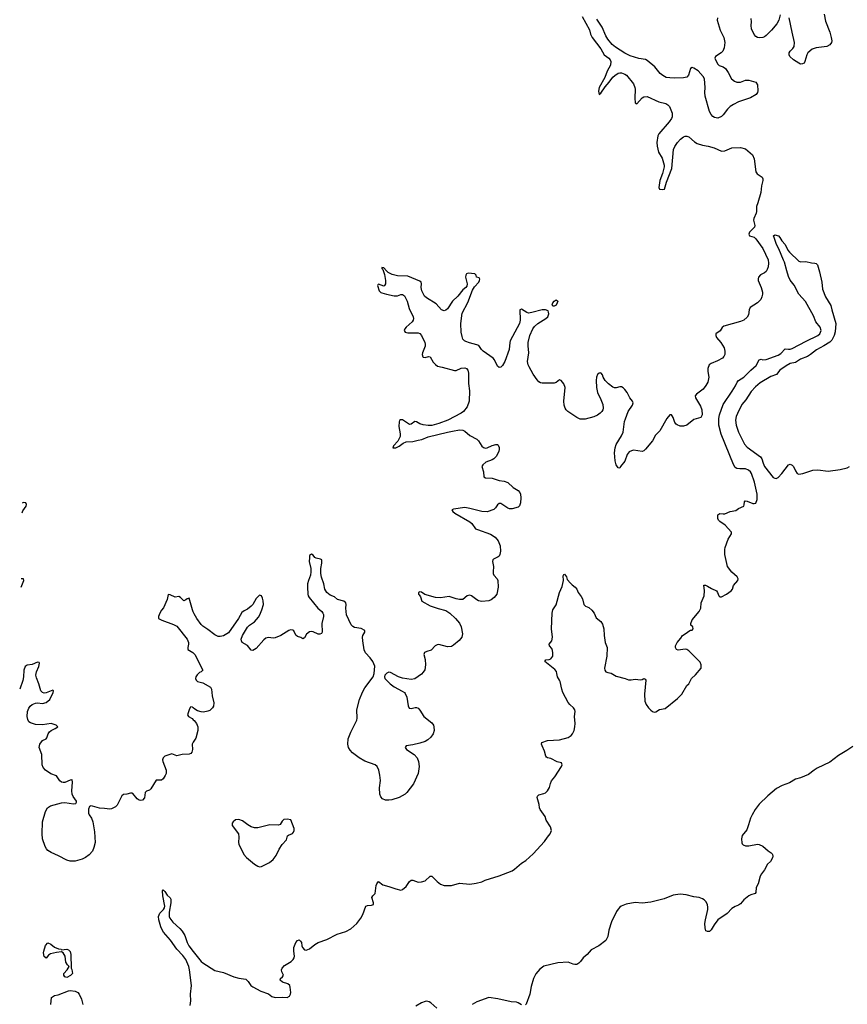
# Model space of a CAD drawing. Header units: inches. Extents: x 2057758 to 2159670, y 827298 to 1016821.
# Tile 6 of 90: x 2057985 to 2067592, y 870792 to 882216. Entities that reach past the tile are written whole.
import ezdxf

# ---------------------------------------------------------------- set-up
doc = ezdxf.new("R2010")
doc.units = ezdxf.units.IN
doc.header["$MEASUREMENT"] = 0
for name, color, linetype in [('C0857', 7, 'Continuous'), ('C0867', 7, 'Continuous'), ('C0868', 7, 'Continuous')]:
    doc.layers.add(name, color=color, linetype=linetype)

msp = doc.modelspace()

# ---------------------------------------------------------------- linework, layer by layer
at = {"layer": 'C0857', "color": 6}
for points, elevation in [([(2058012, 876494), (2058021, 876519), (2058060, 876570), (2058064, 876590), (2058054, 876610), (2058030, 876613), (2058014, 876607)], 400), ([(2058000, 875631), (2058033, 875710), (2058028, 875728), (2058010, 875730), (2058002, 875728)], 400), ([(2060000, 875346), (2059990, 875370), (2059950, 875503), (2059930, 875497), (2059915, 875485), (2059890, 875475), (2059850, 875512), (2059830, 875522), (2059790, 875516), (2059730, 875544), (2059710, 875545), (2059698, 875490), (2059652, 875390), (2059630, 875363), (2059611, 875329), (2059596, 875290), (2059596, 875270), (2059633, 875250), (2059770, 875200), (2059810, 875179), (2059928, 875030), (2059946, 874990), (2059946, 874970), (2059936, 874930), (2059938, 874910), (2059994, 874874), (2060000, 874868)], 400), ([(2060000, 873832), (2059986, 873810), (2059989, 873750), (2059983, 873717), (2059970, 873701), (2059950, 873693), (2059871, 873691), (2059810, 873676), (2059750, 873696), (2059671, 873669), (2059650, 873651), (2059643, 873630), (2059647, 873610), (2059686, 873510), (2059684, 873470), (2059675, 873445), (2059650, 873408), (2059630, 873394), (2059569, 873391), (2059508, 873292), (2059490, 873277), (2059457, 873263), (2059442, 873250), (2059432, 873188), (2059410, 873160), (2059390, 873155), (2059370, 873161), (2059350, 873175), (2059298, 873238), (2059290, 873243), (2059270, 873243), (2059230, 873229), (2059190, 873226), (2059170, 873212), (2059117, 873103), (2059096, 873084), (2059050, 873060), (2059030, 873055), (2058970, 873065), (2058910, 873068), (2058828, 873092), (2058810, 873094), (2058794, 873086), (2058784, 873056), (2058785, 873010), (2058792, 872990), (2058818, 872950), (2058832, 872910), (2058852, 872792), (2058860, 872670), (2058847, 872610), (2058829, 872570), (2058790, 872525), (2058750, 872494), (2058710, 872475), (2058630, 872452), (2058570, 872451), (2058530, 872463), (2058436, 872516), (2058350, 872552), (2058310, 872577), (2058295, 872595), (2058281, 872621), (2058251, 872711), (2058245, 872770), (2058248, 872910), (2058283, 873030), (2058308, 873072), (2058344, 873096), (2058470, 873130), (2058510, 873132), (2058610, 873116), (2058637, 873123), (2058644, 873136), (2058644, 873150), (2058604, 873204), (2058593, 873230), (2058589, 873270), (2058599, 873370), (2058595, 873395), (2058590, 873398), (2058570, 873392), (2058510, 873366), (2058490, 873364), (2058470, 873370), (2058450, 873386), (2058410, 873443), (2058348, 873467), (2058285, 873510), (2058258, 873538), (2058244, 873570), (2058241, 873690), (2058212, 873770), (2058220, 873810), (2058249, 873851), (2058290, 873873), (2058298, 873882), (2058314, 873930), (2058330, 873954), (2058350, 873970), (2058396, 873990), (2058426, 874010), (2058409, 874030), (2058350, 874051), (2058250, 874036), (2058170, 874039), (2058144, 874044), (2058110, 874057), (2058092, 874070), (2058078, 874098), (2058072, 874132), (2058077, 874190), (2058090, 874227), (2058108, 874252), (2058130, 874270), (2058170, 874287), (2058190, 874289), (2058250, 874282), (2058290, 874293), (2058333, 874330), (2058372, 874410), (2058376, 874430), (2058370, 874435), (2058290, 874405), (2058270, 874403), (2058250, 874410), (2058230, 874430), (2058207, 874510), (2058179, 874579), (2058172, 874610), (2058181, 874650), (2058208, 874710), (2058214, 874750), (2058210, 874759), (2058190, 874761), (2058130, 874734), (2058070, 874727), (2058049, 874711), (2058032, 874668), (2058028, 874590), (2058020, 874550), (2057985, 874448)], 400), ([(2060000, 874230), (2059990, 874238), (2059970, 874242), (2059965, 874235), (2059950, 874208), (2059931, 874150), (2059945, 874130), (2059987, 874107), (2060000, 874094)], 400), ([(2059963, 870777), (2059972, 870830), (2059969, 870910), (2059979, 871010), (2059956, 871190), (2059947, 871230), (2059912, 871312), (2059878, 871358), (2059810, 871430), (2059735, 871535), (2059654, 871630), (2059630, 871670), (2059623, 871690), (2059598, 871770), (2059595, 871810), (2059610, 871849), (2059654, 871890), (2059667, 871910), (2059669, 871930), (2059646, 872050), (2059644, 872110), (2059650, 872121), (2059670, 872101), (2059698, 872058), (2059730, 872026), (2059739, 872010), (2059739, 871970), (2059718, 871862), (2059721, 871810), (2059728, 871790), (2059763, 871743), (2059844, 871670), (2059870, 871639), (2059900, 871590), (2059928, 871510), (2059948, 871470), (2060000, 871403)], 300), ([(2058348, 870790), (2058353, 870870), (2058387, 870893), (2058430, 870902), (2058550, 870948), (2058570, 870951), (2058630, 870944), (2058660, 870930), (2058676, 870910), (2058703, 870850), (2058717, 870790)], 300)]:
    msp.add_lwpolyline(points, dxfattribs=dict(at, elevation=elevation))
at = {"layer": 'C0857', "color": 6, "elevation": 300}
msp.add_lwpolyline([(2058470, 871425), (2058532, 871432), (2058550, 871425), (2058570, 871406), (2058578, 871370), (2058582, 871210), (2058590, 871194), (2058596, 871150), (2058574, 871126), (2058530, 871104), (2058509, 871110), (2058496, 871130), (2058497, 871150), (2058535, 871190), (2058558, 871230), (2058538, 871250), (2058520, 871280), (2058513, 871350), (2058490, 871389), (2058470, 871399), (2058410, 871394), (2058343, 871377), (2058318, 871362), (2058290, 871326), (2058270, 871348), (2058261, 871390), (2058266, 871410), (2058285, 871475), (2058310, 871506), (2058346, 871490), (2058390, 871456), (2058437, 871437), (2058465, 871430)], close=True, dxfattribs=at)
at = {"layer": 'C0867', "color": 6}
for points, elevation in [([(2066539, 880000), (2066539, 879990), (2066535, 879970), (2066505, 879910), (2066501, 879890), (2066518, 879830), (2066514, 879810), (2066455, 879750), (2066448, 879728), (2066456, 879710), (2066510, 879692), (2066530, 879674), (2066610, 879563), (2066671, 879430), (2066675, 879390), (2066672, 879350), (2066663, 879317), (2066650, 879295), (2066630, 879279), (2066584, 879256), (2066562, 879230), (2066557, 879210), (2066558, 879190), (2066591, 879110), (2066606, 879054), (2066608, 879030), (2066601, 878999), (2066587, 878970), (2066550, 878930), (2066463, 878877), (2066451, 878850), (2066443, 878790), (2066430, 878763), (2066390, 878730), (2066350, 878713), (2066159, 878661), (2066137, 878643), (2066114, 878606), (2066066, 878570), (2066064, 878550), (2066073, 878530), (2066123, 878470), (2066162, 878410), (2066171, 878370), (2066168, 878332), (2066160, 878310), (2066143, 878290), (2066083, 878257), (2066012, 878228), (2065989, 878210), (2065974, 878170), (2065973, 878133), (2065983, 878070), (2065982, 878050), (2065971, 878010), (2065949, 877970), (2065918, 877930), (2065842, 877870), (2065826, 877850), (2065828, 877828), (2065886, 877730), (2065903, 877690), (2065907, 877633), (2065890, 877600), (2065810, 877576), (2065730, 877513), (2065690, 877500), (2065650, 877501), (2065615, 877515), (2065604, 877524), (2065590, 877543), (2065570, 877602), (2065560, 877620), (2065550, 877632), (2065530, 877632), (2065498, 877590), (2065415, 877445), (2065365, 877395), (2065330, 877330), (2065250, 877232), (2065230, 877214), (2065210, 877205), (2065110, 877220), (2065085, 877215), (2065059, 877201), (2065036, 877170), (2065010, 877092), (2064959, 877030), (2064950, 877011), (2064930, 877018), (2064910, 877051), (2064896, 877096), (2064889, 877190), (2064896, 877250), (2064910, 877287), (2064970, 877388), (2064989, 877430), (2065006, 877554), (2065015, 877585), (2065048, 877670), (2065098, 877742), (2065106, 877770), (2065099, 877790), (2065068, 877828), (2065035, 877890), (2065010, 877926), (2064990, 877944), (2064970, 877955), (2064950, 877955), (2064910, 877943), (2064890, 877945), (2064870, 877954), (2064820, 877990), (2064781, 878030), (2064759, 878070), (2064750, 878097), (2064735, 878115), (2064730, 878119), (2064710, 878115), (2064690, 878098), (2064681, 878070), (2064677, 878030), (2064680, 877950), (2064692, 877890), (2064731, 877810), (2064753, 877750), (2064758, 877710), (2064752, 877690), (2064741, 877670), (2064721, 877650), (2064690, 877628), (2064650, 877609), (2064550, 877580), (2064490, 877582), (2064450, 877600), (2064349, 877670), (2064328, 877688), (2064315, 877710), (2064304, 877744), (2064300, 877790), (2064317, 877950), (2064302, 877990), (2064270, 878031), (2064250, 878039), (2064210, 878006), (2064190, 878000), (2064050, 877998), (2064030, 878004), (2064010, 878016), (2063990, 878039), (2063945, 878105), (2063897, 878190), (2063888, 878210), (2063880, 878250), (2063895, 878350), (2063887, 878430), (2063888, 878470), (2063908, 878550), (2063942, 878630), (2063962, 878658), (2064000, 878690), (2064091, 878749), (2064114, 878770), (2064124, 878790), (2064125, 878805), (2064124, 878824), (2064118, 878838), (2064088, 878848), (2064049, 878851), (2063930, 878817), (2063890, 878812), (2063870, 878817), (2063810, 878856), (2063790, 878851), (2063795, 878730), (2063785, 878690), (2063678, 878490), (2063673, 878470), (2063666, 878390), (2063616, 878250), (2063590, 878204), (2063570, 878184), (2063550, 878181), (2063530, 878197), (2063497, 878270), (2063482, 878290), (2063365, 878370), (2063345, 878390), (2063314, 878434), (2063290, 878445), (2063206, 878466), (2063162, 878482), (2063148, 878490), (2063130, 878510), (2063119, 878539), (2063109, 878591), (2063104, 878690), (2063120, 878810), (2063186, 878935), (2063242, 879078), (2063265, 879115), (2063314, 879170), (2063323, 879190), (2063325, 879205), (2063320, 879220), (2063287, 879227), (2063285, 879250), (2063267, 879267), (2063190, 879274), (2063170, 879267), (2063162, 879250), (2063160, 879230), (2063178, 879150), (2063175, 879125), (2063164, 879110), (2063130, 879082), (2063070, 879010), (2063008, 878952), (2062950, 878863), (2062930, 878844), (2062910, 878838), (2062881, 878850), (2062818, 878918), (2062708, 878988), (2062685, 879010), (2062652, 879070), (2062645, 879110), (2062648, 879150), (2062643, 879170), (2062630, 879182), (2062490, 879241), (2062370, 879243), (2062310, 879258), (2062263, 879283), (2062241, 879301), (2062210, 879337), (2062196, 879336), (2062190, 879342), (2062189, 879330), (2062199, 879319), (2062218, 879258), (2062230, 879190), (2062231, 879150), (2062221, 879130), (2062210, 879123), (2062150, 879146), (2062142, 879138), (2062139, 879130), (2062158, 879070), (2062178, 879050), (2062190, 879045), (2062242, 879030), (2062330, 879013), (2062370, 879013), (2062410, 879027), (2062430, 879027), (2062450, 879011), (2062464, 878990), (2062483, 878950), (2062504, 878864), (2062551, 878770), (2062554, 878750), (2062551, 878730), (2062540, 878710), (2062472, 878650), (2062455, 878630), (2062447, 878610), (2062459, 878590), (2062490, 878581), (2062610, 878584), (2062630, 878574), (2062650, 878551), (2062689, 878470), (2062693, 878450), (2062690, 878429), (2062660, 878350), (2062656, 878330), (2062664, 878304), (2062670, 878299), (2062690, 878296), (2062730, 878308), (2062750, 878305), (2062784, 878244), (2062810, 878214), (2062836, 878196), (2062890, 878186), (2063030, 878145), (2063050, 878146), (2063110, 878171), (2063150, 878175), (2063170, 878167), (2063185, 878150), (2063194, 878114), (2063193, 877993), (2063204, 877910), (2063201, 877790), (2063177, 877723), (2063138, 877670), (2063110, 877649), (2062956, 877570), (2062850, 877529), (2062770, 877507), (2062726, 877506), (2062670, 877514), (2062628, 877528), (2062590, 877550), (2062570, 877555), (2062530, 877522), (2062510, 877520), (2062430, 877573), (2062406, 877574), (2062395, 877565), (2062389, 877551), (2062386, 877494), (2062403, 877410), (2062400, 877380), (2062373, 877327), (2062324, 877270), (2062316, 877250), (2062327, 877247), (2062350, 877250), (2062390, 877269), (2062436, 877304), (2062470, 877317), (2062550, 877322), (2062610, 877339), (2062654, 877346), (2062725, 877375), (2062950, 877432), (2063010, 877440), (2063090, 877459), (2063130, 877455), (2063150, 877443), (2063210, 877393), (2063290, 877348), (2063310, 877328), (2063350, 877267), (2063370, 877251), (2063390, 877243), (2063410, 877247), (2063470, 877276), (2063510, 877287), (2063530, 877287), (2063538, 877278), (2063552, 877252), (2063551, 877230), (2063548, 877210), (2063519, 877150), (2063490, 877120), (2063470, 877109), (2063397, 877083), (2063359, 877050), (2063350, 877030), (2063368, 876970), (2063372, 876912), (2063390, 876900), (2063470, 876895), (2063550, 876868), (2063610, 876860), (2063650, 876848), (2063713, 876790), (2063770, 876752), (2063790, 876731), (2063798, 876710), (2063803, 876670), (2063799, 876610), (2063786, 876574), (2063770, 876559), (2063701, 876539), (2063670, 876541), (2063650, 876549), (2063570, 876601), (2063550, 876602), (2063532, 876588), (2063509, 876551), (2063490, 876532), (2063410, 876505), (2063350, 876508), (2063210, 876545), (2063150, 876555), (2063022, 876538), (2063002, 876530), (2063011, 876510), (2063036, 876490), (2063210, 876390), (2063232, 876370), (2063276, 876310), (2063299, 876299), (2063450, 876246), (2063504, 876210), (2063538, 876170), (2063556, 876130), (2063560, 876110), (2063565, 876050), (2063559, 876010), (2063549, 875991), (2063538, 875982), (2063484, 875956), (2063478, 875950), (2063474, 875930), (2063486, 875870), (2063479, 875810), (2063481, 875790), (2063489, 875769), (2063527, 875730), (2063533, 875710), (2063537, 875630), (2063522, 875550), (2063494, 875510), (2063457, 875483), (2063430, 875474), (2063350, 875465), (2063310, 875472), (2063290, 875483), (2063231, 875531), (2063210, 875538), (2063180, 875530), (2063130, 875490), (2063090, 875487), (2063050, 875496), (2062970, 875525), (2062870, 875508), (2062810, 875510), (2062686, 875546), (2062650, 875573), (2062630, 875576), (2062613, 875570), (2062612, 875550), (2062623, 875543), (2062639, 875519), (2062654, 875470), (2062750, 875416), (2062844, 875384), (2062930, 875361), (2062979, 875330), (2063044, 875270), (2063090, 875214), (2063110, 875170), (2063125, 875090), (2063117, 875050), (2063087, 875013), (2063022, 874958), (2062997, 874943), (2062950, 874939), (2062850, 874965), (2062830, 874963), (2062808, 874950), (2062760, 874900), (2062710, 874887), (2062685, 874875), (2062677, 874850), (2062691, 874791), (2062697, 874730), (2062689, 874671), (2062670, 874644), (2062650, 874624), (2062571, 874569), (2062530, 874561), (2062430, 874576), (2062382, 874590), (2062290, 874643), (2062270, 874646), (2062245, 874635), (2062224, 874610), (2062218, 874590), (2062224, 874570), (2062284, 874510), (2062330, 874474), (2062426, 874426), (2062450, 874410), (2062458, 874398), (2062477, 874357), (2062494, 874254), (2062507, 874227), (2062530, 874223), (2062576, 874236), (2062590, 874235), (2062610, 874227), (2062630, 874206), (2062676, 874130), (2062770, 874058), (2062787, 874030), (2062792, 874010), (2062794, 873970), (2062783, 873930), (2062756, 873890), (2062721, 873859), (2062690, 873841), (2062630, 873822), (2062550, 873803), (2062470, 873790), (2062462, 873778), (2062460, 873770), (2062475, 873750), (2062563, 873690), (2062598, 873650), (2062614, 873610), (2062621, 873550), (2062609, 873470), (2062556, 873350), (2062480, 873250), (2062460, 873230), (2062390, 873190), (2062306, 873166), (2062270, 873160), (2062230, 873160), (2062197, 873177), (2062178, 873198), (2062165, 873230), (2062163, 873303), (2062171, 873390), (2062167, 873450), (2062155, 873510), (2062133, 873550), (2062110, 873572), (2061990, 873612), (2061925, 873650), (2061847, 873710), (2061820, 873740), (2061802, 873770), (2061794, 873810), (2061798, 873870), (2061827, 873950), (2061861, 874010), (2061897, 874090), (2061901, 874110), (2061900, 874210), (2061930, 874330), (2061965, 874415), (2061990, 874462), (2062089, 874590), (2062098, 874630), (2062106, 874714), (2062085, 874770), (2062053, 874813), (2061999, 874870), (2061985, 874905), (2061966, 875010), (2061963, 875050), (2061968, 875070), (2061992, 875110), (2061990, 875130), (2061950, 875153), (2061870, 875162), (2061850, 875175), (2061834, 875194), (2061777, 875310), (2061769, 875389), (2061775, 875430), (2061771, 875451), (2061748, 875468), (2061675, 875490), (2061640, 875520), (2061590, 875539), (2061548, 875570), (2061525, 875610), (2061516, 875670), (2061488, 875748), (2061479, 875790), (2061481, 875850), (2061491, 875911), (2061490, 875950), (2061478, 875958), (2061427, 875967), (2061410, 875977), (2061390, 876002), (2061370, 876013), (2061350, 875998), (2061347, 875973), (2061346, 875930), (2061364, 875850), (2061366, 875810), (2061360, 875770), (2061336, 875710), (2061327, 875670), (2061324, 875630), (2061330, 875550), (2061333, 875530), (2061344, 875510), (2061447, 875387), (2061490, 875350), (2061505, 875330), (2061510, 875313), (2061510, 875290), (2061493, 875210), (2061494, 875110), (2061487, 875093), (2061470, 875085), (2061450, 875085), (2061390, 875115), (2061370, 875118), (2061350, 875115), (2061315, 875085), (2061290, 875042), (2061270, 875032), (2061247, 875047), (2061210, 875059), (2061190, 875076), (2061165, 875125), (2061154, 875134), (2061130, 875136), (2061110, 875130), (2061017, 875070), (2060950, 875042), (2060930, 875039), (2060870, 875047), (2060842, 875038), (2060820, 875020), (2060730, 874920), (2060690, 874895), (2060670, 874900), (2060630, 874954), (2060568, 874990), (2060558, 875010), (2060557, 875030), (2060572, 875070), (2060630, 875167), (2060651, 875190), (2060712, 875228), (2060757, 875283), (2060773, 875310), (2060797, 875370), (2060814, 875430), (2060812, 875472), (2060805, 875505), (2060790, 875531), (2060770, 875538), (2060750, 875521), (2060730, 875501), (2060689, 875431), (2060670, 875410), (2060630, 875376), (2060590, 875356), (2060564, 875336), (2060525, 875270), (2060410, 875103), (2060350, 875068), (2060310, 875058), (2060290, 875061), (2060250, 875078), (2060170, 875140), (2060110, 875179), (2060090, 875198), (2060039, 875270), (2060010, 875322), (2060000, 875346)], 400), ([(2060000, 871403), (2060090, 871289), (2060110, 871272), (2060250, 871183), (2060350, 871159), (2060470, 871110), (2060530, 871095), (2060610, 871082), (2060638, 871058), (2060669, 871009), (2060690, 870993), (2060783, 870943), (2060872, 870912), (2060910, 870882), (2060950, 870870), (2061030, 870875), (2061090, 870869), (2061115, 870885), (2061130, 870910), (2061132, 870930), (2061123, 870990), (2061119, 871010), (2061099, 871030), (2061036, 871050), (2061007, 871070), (2061013, 871090), (2061037, 871110), (2061048, 871130), (2061026, 871170), (2061024, 871190), (2061032, 871210), (2061060, 871240), (2061134, 871290), (2061158, 871310), (2061170, 871330), (2061174, 871350), (2061166, 871410), (2061167, 871450), (2061190, 871507), (2061210, 871532), (2061230, 871539), (2061246, 871526), (2061254, 871510), (2061261, 871470), (2061269, 871450), (2061290, 871425), (2061310, 871418), (2061350, 871435), (2061410, 871487), (2061450, 871510), (2061550, 871545), (2061670, 871606), (2061770, 871638), (2061830, 871666), (2061897, 871730), (2061944, 871790), (2061967, 871833), (2062002, 871930), (2062021, 871939), (2062070, 871941), (2062091, 871950), (2062093, 871970), (2062071, 872030), (2062082, 872050), (2062110, 872079), (2062124, 872170), (2062130, 872188), (2062150, 872216), (2062198, 872178), (2062270, 872160), (2062350, 872130), (2062410, 872115), (2062430, 872124), (2062470, 872160), (2062510, 872217), (2062530, 872232), (2062550, 872233), (2062610, 872210), (2062648, 872212), (2062690, 872225), (2062750, 872280), (2062770, 872280), (2062830, 872217), (2062870, 872186), (2062910, 872169), (2062998, 872170), (2063090, 872197), (2063210, 872187), (2063283, 872197), (2063350, 872213), (2063389, 872231), (2063550, 872284), (2063700, 872340), (2063730, 872360), (2063810, 872429), (2063859, 872461), (2063944, 872536), (2064078, 872682), (2064110, 872730), (2064143, 872770), (2064157, 872810), (2064148, 872850), (2064096, 872930), (2064083, 872970), (2064026, 873050), (2064018, 873070), (2064016, 873110), (2063992, 873190), (2063994, 873206), (2064010, 873222), (2064070, 873236), (2064090, 873247), (2064110, 873270), (2064133, 873307), (2064145, 873355), (2064157, 873383), (2064198, 873430), (2064275, 873550), (2064282, 873570), (2064272, 873592), (2064225, 873605), (2064150, 873643), (2064110, 873650), (2064099, 873659), (2064092, 873672), (2064076, 873730), (2064048, 873790), (2064043, 873810), (2064045, 873830), (2064110, 873851), (2064250, 873861), (2064350, 873886), (2064387, 873910), (2064402, 873930), (2064421, 873970), (2064429, 874010), (2064431, 874050), (2064424, 874130), (2064431, 874190), (2064427, 874210), (2064413, 874230), (2064370, 874269), (2064350, 874295), (2064289, 874410), (2064276, 874450), (2064257, 874537), (2064250, 874554), (2064226, 874590), (2064221, 874630), (2064214, 874654), (2064196, 874676), (2064081, 874770), (2064093, 874787), (2064130, 874793), (2064150, 874802), (2064172, 874830), (2064174, 874870), (2064170, 874896), (2064160, 874920), (2064136, 874950), (2064131, 874970), (2064161, 875010), (2064170, 875050), (2064157, 875150), (2064164, 875330), (2064175, 875370), (2064212, 875428), (2064251, 875570), (2064281, 875639), (2064296, 875710), (2064295, 875765), (2064302, 875778), (2064310, 875782), (2064330, 875753), (2064341, 875721), (2064377, 875677), (2064397, 875657), (2064434, 875630), (2064450, 875610), (2064466, 875570), (2064502, 875522), (2064516, 875496), (2064535, 875430), (2064551, 875410), (2064590, 875394), (2064625, 875365), (2064653, 875330), (2064676, 875276), (2064730, 875235), (2064750, 875204), (2064766, 875150), (2064768, 875070), (2064782, 874990), (2064804, 874930), (2064801, 874830), (2064774, 874690), (2064778, 874670), (2064789, 874650), (2064810, 874640), (2064850, 874634), (2064910, 874600), (2065013, 874573), (2065050, 874557), (2065084, 874556), (2065130, 874564), (2065190, 874557), (2065210, 874561), (2065230, 874571), (2065246, 874566), (2065251, 874551), (2065238, 874390), (2065242, 874310), (2065256, 874270), (2065282, 874230), (2065310, 874203), (2065330, 874189), (2065350, 874182), (2065370, 874184), (2065410, 874211), (2065477, 874223), (2065619, 874341), (2065670, 874390), (2065730, 874490), (2065750, 874511), (2065783, 874570), (2065830, 874615), (2065896, 874690), (2065896, 874730), (2065882, 874762), (2065752, 874892), (2065730, 874907), (2065710, 874912), (2065630, 874900), (2065609, 874910), (2065597, 874930), (2065596, 874950), (2065617, 874990), (2065660, 875040), (2065677, 875070), (2065722, 875098), (2065750, 875123), (2065771, 875131), (2065790, 875132), (2065802, 875150), (2065798, 875170), (2065777, 875190), (2065775, 875210), (2065790, 875253), (2065872, 875350), (2065893, 875387), (2065894, 875450), (2065928, 875532), (2065932, 875590), (2065927, 875653), (2065946, 875654), (2065970, 875645), (2066015, 875615), (2066073, 875590), (2066085, 875570), (2066100, 875530), (2066110, 875520), (2066130, 875520), (2066190, 875550), (2066242, 875590), (2066257, 875610), (2066270, 875650), (2066319, 875710), (2066323, 875730), (2066314, 875750), (2066250, 875805), (2066200, 875870), (2066170, 876010), (2066168, 876070), (2066172, 876090), (2066210, 876190), (2066247, 876250), (2066247, 876270), (2066175, 876350), (2066110, 876393), (2066097, 876410), (2066090, 876430), (2066088, 876470), (2066110, 876487), (2066150, 876482), (2066170, 876484), (2066230, 876508), (2066298, 876522), (2066330, 876544), (2066389, 876571), (2066394, 876586), (2066397, 876623), (2066407, 876633), (2066430, 876630), (2066496, 876604), (2066510, 876601), (2066530, 876608), (2066544, 876650), (2066545, 876710), (2066516, 876850), (2066480, 876950), (2066467, 876970), (2066446, 876990), (2066410, 877004), (2066343, 877003), (2066308, 877008), (2066290, 877021), (2066270, 877056), (2066126, 877406), (2066102, 877510), (2066101, 877590), (2066109, 877630), (2066151, 877750), (2066256, 877904), (2066294, 877966), (2066313, 878010), (2066330, 878030), (2066392, 878068), (2066470, 878148), (2066535, 878205), (2066570, 878271), (2066590, 878277), (2066611, 878271), (2066650, 878274), (2066790, 878325), (2066818, 878342), (2066870, 878398), (2066910, 878392), (2066930, 878394), (2066950, 878402), (2067114, 878486), (2067250, 878550), (2067272, 878570), (2067287, 878610), (2067278, 878650), (2067228, 878710), (2067199, 878779), (2067106, 878946), (2067029, 879030), (2066975, 879135), (2066930, 879192), (2066910, 879238), (2066890, 879302), (2066864, 879404), (2066850, 879425), (2066798, 879558), (2066770, 879609), (2066741, 879690), (2066736, 879710), (2066750, 879721), (2066792, 879710), (2066809, 879690), (2066830, 879650), (2066870, 879606), (2066903, 879543), (2066920, 879520), (2067030, 879416), (2067052, 879408), (2067110, 879411), (2067174, 879394), (2067216, 879390), (2067230, 879386), (2067246, 879370), (2067270, 879289), (2067295, 879170), (2067305, 879090), (2067340, 879000), (2067401, 878901), (2067411, 878850), (2067460, 878690), (2067450, 878596), (2067440, 878550), (2067410, 878498), (2067390, 878474), (2067320, 878430), (2067234, 878386), (2067163, 878330), (2067130, 878310), (2067050, 878279), (2066990, 878238), (2066930, 878225), (2066880, 878200), (2066809, 878151), (2066770, 878101), (2066705, 878075), (2066579, 878001), (2066525, 877955), (2066477, 877903), (2066413, 877807), (2066368, 877752), (2066315, 877645), (2066302, 877610), (2066295, 877570), (2066301, 877510), (2066329, 877429), (2066400, 877290), (2066430, 877257), (2066585, 877145), (2066599, 877119), (2066613, 877070), (2066632, 877030), (2066730, 876905), (2066750, 876895), (2066766, 876894), (2066790, 876904), (2066833, 876950), (2066910, 877050), (2066930, 877059), (2066950, 877049), (2066967, 877030), (2066990, 876981), (2067010, 876951), (2067030, 876943), (2067075, 876950), (2067190, 876990), (2067250, 876993), (2067370, 876979), (2067510, 876997), (2067590, 877016), (2067616, 877030)], 300), ([(2060000, 874868), (2060019, 874850), (2060111, 874670), (2060090, 874650), (2060070, 874643), (2060044, 874616), (2060029, 874590), (2060027, 874570), (2060032, 874552), (2060050, 874537), (2060110, 874523), (2060201, 874470), (2060210, 874450), (2060219, 874370), (2060240, 874290), (2060234, 874250), (2060222, 874230), (2060190, 874202), (2060167, 874193), (2060117, 874183), (2060090, 874186), (2060050, 874198), (2060016, 874216), (2060000, 874230)], 400), ([(2060000, 874094), (2060010, 874084), (2060037, 874050), (2060053, 874010), (2060051, 873970), (2060030, 873878), (2060000, 873832)], 400), ([(2067657, 873783), (2067585, 873735), (2067490, 873680), (2067390, 873602), (2067241, 873530), (2067208, 873510), (2067142, 873458), (2067050, 873420), (2066990, 873402), (2066919, 873361), (2066835, 873330), (2066770, 873294), (2066669, 873211), (2066568, 873112), (2066522, 873050), (2066486, 872990), (2066467, 872950), (2066446, 872874), (2066424, 872816), (2066372, 872750), (2066363, 872710), (2066367, 872667), (2066372, 872652), (2066382, 872642), (2066410, 872629), (2066450, 872630), (2066550, 872648), (2066570, 872645), (2066610, 872628), (2066672, 872572), (2066707, 872550), (2066718, 872538), (2066724, 872530), (2066728, 872510), (2066725, 872490), (2066699, 872450), (2066664, 872416), (2066630, 872350), (2066594, 872306), (2066580, 872280), (2066557, 872190), (2066532, 872148), (2066530, 872087), (2066521, 872079), (2066470, 872063), (2066450, 872052), (2066390, 872005), (2066350, 871957), (2066330, 871943), (2066290, 871928), (2066250, 871903), (2066195, 871845), (2066090, 871770), (2066046, 871714), (2066010, 871655), (2065990, 871638), (2065970, 871635), (2065950, 871643), (2065940, 871680), (2065939, 871730), (2065944, 871770), (2065973, 871890), (2065974, 871914), (2065969, 871950), (2065950, 871984), (2065930, 872002), (2065910, 872015), (2065870, 872030), (2065810, 872038), (2065721, 872061), (2065650, 872071), (2065570, 872056), (2065464, 872016), (2065310, 871977), (2065210, 871966), (2065130, 871974), (2065025, 871955), (2064967, 871930), (2064950, 871918), (2064930, 871896), (2064913, 871867), (2064853, 871750), (2064822, 871650), (2064810, 871580), (2064790, 871533), (2064709, 871471), (2064617, 871423), (2064570, 871370), (2064524, 871330), (2064495, 871290), (2064474, 871270), (2064450, 871255), (2064430, 871252), (2064410, 871256), (2064350, 871282), (2064230, 871271), (2064070, 871234), (2064021, 871199), (2063976, 871144), (2063949, 871091), (2063922, 870998), (2063908, 870910), (2063865, 870795), (2063856, 870784)], 300), ([(2062827, 870747), (2062756, 870810), (2062739, 870819), (2062710, 870827), (2062690, 870825), (2062647, 870810), (2062584, 870770)], 300), ([(2063810, 870785), (2063770, 870810), (2063750, 870816), (2063690, 870822), (2063535, 870855), (2063430, 870871), (2063290, 870822), (2063236, 870790)], 300)]:
    msp.add_lwpolyline(points, dxfattribs=dict(at, elevation=elevation))
at = {"layer": 'C0867', "color": 6, "elevation": 400}
for points in [[(2064172, 878892), (2064166, 878906), (2064173, 878930), (2064187, 878950), (2064210, 878964), (2064230, 878950), (2064225, 878930), (2064210, 878905), (2064190, 878893)], [(2061090, 872940), (2061050, 872936), (2061030, 872917), (2061010, 872879), (2060990, 872870), (2060890, 872873), (2060750, 872838), (2060710, 872840), (2060672, 872852), (2060634, 872874), (2060570, 872922), (2060530, 872937), (2060490, 872932), (2060461, 872910), (2060450, 872895), (2060450, 872866), (2060523, 872770), (2060530, 872730), (2060525, 872670), (2060530, 872650), (2060588, 872528), (2060616, 872496), (2060710, 872416), (2060750, 872394), (2060770, 872388), (2060790, 872389), (2060884, 872436), (2060928, 872470), (2060963, 872517), (2060996, 872590), (2061030, 872645), (2061080, 872700), (2061094, 872746), (2061104, 872756), (2061150, 872775), (2061164, 872790), (2061171, 872809), (2061170, 872830), (2061132, 872932)]]:
    msp.add_lwpolyline(points, close=True, dxfattribs=at)
at = {"layer": 'C0868', "color": 6, "elevation": 400}
for points in [[(2064514, 882254), (2064597, 882097), (2064611, 882050), (2064631, 882010), (2064730, 881877), (2064769, 881809), (2064822, 881770), (2064838, 881750), (2064845, 881730), (2064842, 881690), (2064802, 881618), (2064775, 881545), (2064712, 881430), (2064705, 881385), (2064710, 881349), (2064730, 881362), (2064781, 881439), (2064828, 881490), (2064870, 881550), (2064891, 881570), (2064930, 881594), (2064950, 881600), (2064970, 881600), (2065010, 881585), (2065030, 881571), (2065111, 881470), (2065126, 881430), (2065128, 881410), (2065125, 881305), (2065130, 881250), (2065150, 881239), (2065210, 881310), (2065230, 881321), (2065270, 881323), (2065404, 881264), (2065483, 881243), (2065508, 881230), (2065528, 881210), (2065557, 881130), (2065559, 881090), (2065551, 881070), (2065524, 881030), (2065402, 880890), (2065392, 880868), (2065379, 880790), (2065383, 880750), (2065399, 880679), (2065443, 880610), (2065466, 880530), (2065466, 880510), (2065447, 880433), (2065415, 880350), (2065402, 880270), (2065410, 880250), (2065450, 880245), (2065470, 880250), (2065492, 880330), (2065553, 880490), (2065574, 880710), (2065590, 880746), (2065622, 880790), (2065657, 880830), (2065690, 880857), (2065710, 880864), (2065730, 880864), (2065750, 880857), (2065819, 880799), (2065850, 880780), (2065910, 880762), (2065976, 880750), (2066047, 880730), (2066130, 880690), (2066170, 880695), (2066250, 880729), (2066352, 880732), (2066410, 880717), (2066491, 880650), (2066510, 880603), (2066531, 880450), (2066547, 880427), (2066603, 880390), (2066612, 880370), (2066612, 880352), (2066597, 880290), (2066586, 880210), (2066554, 880090), (2066538, 880050), (2066539, 880000)], [(2066083, 882237), (2066080, 882210), (2066116, 882096), (2066158, 882010), (2066169, 881950), (2066161, 881890), (2066145, 881850), (2066126, 881830), (2066060, 881790), (2066055, 881770), (2066083, 881703), (2066104, 881684), (2066150, 881668), (2066178, 881650), (2066210, 881604), (2066249, 881529), (2066281, 881501), (2066310, 881491), (2066330, 881490), (2066350, 881493), (2066410, 881514), (2066450, 881516), (2066530, 881493), (2066550, 881461), (2066553, 881390), (2066548, 881370), (2066532, 881348), (2066466, 881310), (2066330, 881263), (2066270, 881232), (2066233, 881207), (2066202, 881178), (2066150, 881111), (2066130, 881093), (2066090, 881074), (2066050, 881081), (2066030, 881093), (2066010, 881116), (2065990, 881150), (2065941, 881330), (2065937, 881370), (2065941, 881430), (2065932, 881530), (2065917, 881557), (2065861, 881621), (2065810, 881655), (2065790, 881662), (2065770, 881650), (2065749, 881571), (2065730, 881548), (2065690, 881540), (2065590, 881539), (2065530, 881540), (2065490, 881547), (2065450, 881568), (2065420, 881590), (2065358, 881670), (2065270, 881743), (2065250, 881753), (2065170, 881766), (2065070, 881795), (2065008, 881828), (2064899, 881899), (2064861, 881930), (2064810, 881990), (2064788, 882028), (2064746, 882130), (2064683, 882223)], [(2066813, 882273), (2066796, 882210), (2066773, 882170), (2066710, 882093), (2066650, 882031), (2066630, 882017), (2066610, 882010), (2066570, 882007), (2066550, 882011), (2066530, 882022), (2066510, 882046), (2066480, 882110), (2066474, 882150), (2066479, 882190), (2066477, 882230)], [(2067321, 882281), (2067338, 882198), (2067389, 882070), (2067405, 882010), (2067411, 881970), (2067407, 881950), (2067390, 881924), (2067355, 881905), (2067230, 881891), (2067185, 881875), (2067134, 881830), (2067123, 881810), (2067100, 881730), (2067090, 881713), (2067070, 881703), (2067050, 881702), (2067030, 881710), (2066966, 881750), (2066926, 881790), (2066916, 881810), (2066917, 881830), (2066929, 881850), (2066959, 881881), (2066974, 881906), (2066980, 881950), (2066950, 882070), (2066917, 882237)]]:
    msp.add_lwpolyline(points, dxfattribs=at)

doc.saveas('drawing.dxf')
